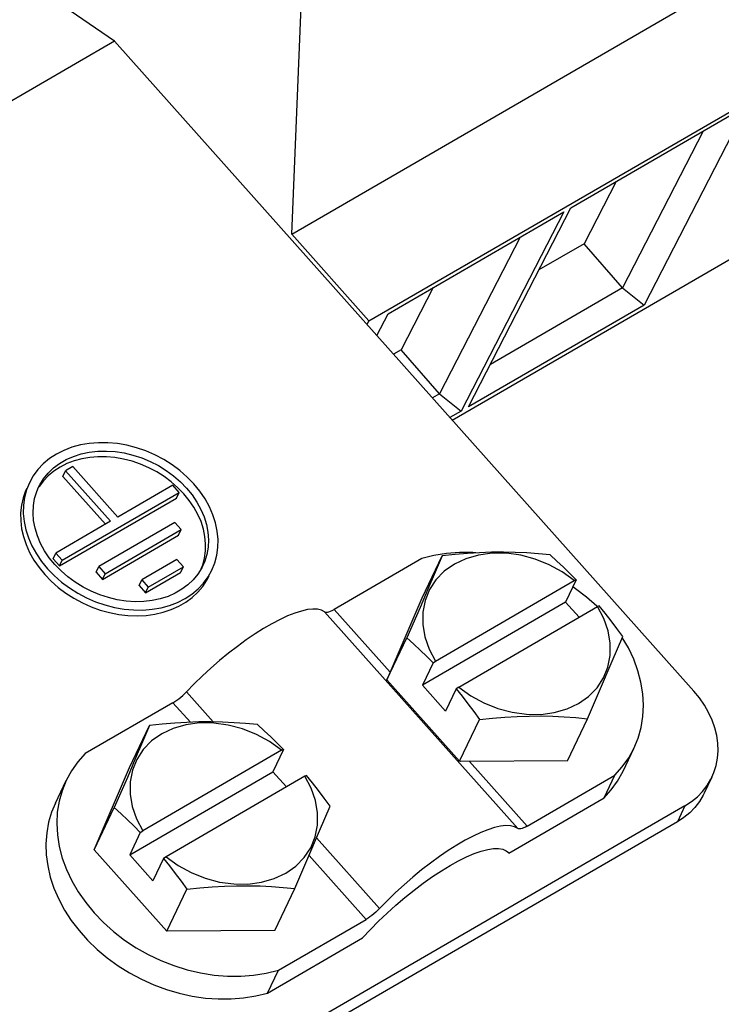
# Model space of a CAD drawing. Header units: millimetres. Extents: x 0 to 594, y 0 to 420.
# Tile 68 of 80: x 544.44 to 551.37, y 119.39 to 129.12. Entities that reach past the tile are written whole.
import ezdxf

# ---------------------------------------------------------------- set-up
doc = ezdxf.new("R2010")
doc.units = ezdxf.units.MM
doc.header["$LTSCALE"] = 32.67
doc.layers.get('0').update_dxf_attribs({"linetype": 'CONTINUOUS'})

msp = doc.modelspace()

# ---------------------------------------------------------------- linework, layer by layer
at = {"color": 7, "linetype": 'CONTINUOUS'}
for p, q in [((547.1281, 126.9968), (553.6376, 130.7691)), ((545.3761, 128.9043), (543.7381, 130.0402)), ((547.8917, 126.1407), (554.4011, 129.9131)), ((547.1281, 126.9968), (547.2229, 129.2491)), ((545.3761, 128.9043), (544.0484, 128.1349)), ((551.1025, 122.4839), (545.3761, 128.9043)), ((549.8887, 127.2597), (551.6245, 128.2657)), ((551.6245, 128.2657), (550.6109, 126.2976)), ((551.1937, 128.016), (550.3965, 126.4681)), ((548.7152, 125.1606), (553.3312, 127.8357)), ((550.3351, 127.5184), (550.0182, 126.903)), ((548.8751, 125.2917), (549.8887, 127.2597)), ((548.0805, 126.2118), (549.8163, 127.2178)), ((549.8163, 127.2178), (548.8028, 125.2497)), ((547.8917, 126.1407), (547.1281, 126.9968)), ((549.3855, 126.9681), (548.5883, 125.4202)), ((550.0182, 126.903), (549.5717, 126.6443)), ((550.3965, 126.4681), (550.0182, 126.903)), ((548.5269, 126.4705), (548.21, 125.8552)), ((550.3965, 126.4681), (549.0915, 125.7118)), ((550.3965, 126.4681), (550.6109, 126.2976)), ((550.6109, 126.2976), (548.8751, 125.2917)), ((547.9696, 125.9965), (548.0805, 126.2118)), ((547.8731, 126.1047), (547.8917, 126.1407)), ((548.21, 125.8552), (548.1346, 125.8115)), ((548.5883, 125.4202), (548.21, 125.8552)), ((548.5883, 125.4202), (548.5193, 125.3802)), ((548.5883, 125.4202), (548.8028, 125.2497)), ((548.8028, 125.2497), (548.6926, 125.1859)), ((545.0393, 124.9157), (544.9552, 124.8928)), ((545.1271, 124.9309), (545.0393, 124.9157)), ((545.218, 124.9381), (545.1271, 124.9309)), ((545.311, 124.9374), (545.218, 124.9381)), ((545.4052, 124.9287), (545.311, 124.9374)), ((545.4997, 124.9122), (545.4052, 124.9287)), ((545.5936, 124.888), (545.4997, 124.9122)), ((544.8019, 124.8248), (544.7341, 124.7803)), ((544.8759, 124.8624), (544.8019, 124.8248)), ((544.9552, 124.8928), (544.8759, 124.8624)), ((544.9707, 124.8032), (545.047, 124.8275)), ((545.047, 124.8275), (545.1273, 124.8445)), ((545.1273, 124.8445), (545.2107, 124.854)), ((545.2107, 124.854), (545.2965, 124.8558)), ((545.2965, 124.8558), (545.3838, 124.85)), ((545.3838, 124.85), (545.4716, 124.8366)), ((545.4716, 124.8366), (545.5591, 124.8158)), ((545.5591, 124.8158), (545.6453, 124.7878)), ((545.6861, 124.8562), (545.5936, 124.888)), ((545.7761, 124.8173), (545.6861, 124.8562)), ((545.8629, 124.7716), (545.7761, 124.8173)), ((544.673, 124.7293), (544.6193, 124.6724)), ((544.7341, 124.7803), (544.673, 124.7293)), ((544.7736, 124.6889), (544.8333, 124.7335)), ((544.8333, 124.7335), (544.8992, 124.7717)), ((544.9053, 124.7312), (544.8387, 124.6973)), ((544.8992, 124.7717), (544.9707, 124.8032)), ((544.9767, 124.7585), (544.9053, 124.7312)), ((545.0523, 124.7791), (544.9767, 124.7585)), ((545.1314, 124.7928), (545.0523, 124.7791)), ((545.2132, 124.7993), (545.1314, 124.7928)), ((545.2968, 124.7987), (545.2132, 124.7993)), ((545.3816, 124.7909), (545.2968, 124.7987)), ((545.4667, 124.776), (545.3816, 124.7909)), ((545.5512, 124.7541), (545.4667, 124.776)), ((545.6344, 124.7256), (545.5512, 124.7541)), ((545.7155, 124.6906), (545.6344, 124.7256)), ((545.6453, 124.7878), (545.7294, 124.7528)), ((545.7294, 124.7528), (545.8105, 124.7113)), ((545.9456, 124.7196), (545.8629, 124.7716)), ((546.0234, 124.6617), (545.9456, 124.7196)), ((544.6193, 124.6724), (544.5736, 124.6101)), ((544.6751, 124.5825), (544.7207, 124.6384)), ((544.7207, 124.6384), (544.7736, 124.6889)), ((544.7776, 124.6572), (544.7227, 124.6113)), ((544.8387, 124.6973), (544.7776, 124.6572)), ((544.8662, 124.605), (544.893, 124.6611)), ((544.9653, 124.7031), (544.893, 124.6611)), ((544.893, 124.6611), (545.3384, 124.1618)), ((545.4107, 124.2037), (544.9653, 124.7031)), ((545.7936, 124.6495), (545.7155, 124.6906)), ((545.868, 124.6026), (545.7936, 124.6495)), ((545.8105, 124.7113), (545.8878, 124.6635)), ((545.8878, 124.6635), (545.9605, 124.6102)), ((546.0956, 124.5985), (546.0234, 124.6617)), ((544.5359, 124.5426), (544.5073, 124.4717)), ((544.5736, 124.6101), (544.5359, 124.5426)), ((544.6261, 124.4995), (544.6374, 124.5217)), ((544.6744, 124.5601), (544.6332, 124.504)), ((544.6374, 124.5217), (544.6751, 124.5825)), ((544.7227, 124.6113), (544.6744, 124.5601)), ((544.8662, 124.605), (545.2877, 124.1324)), ((545.9532, 124.5181), (545.4107, 124.2037)), ((545.9381, 124.5505), (545.868, 124.6026)), ((546.003, 124.4936), (545.9381, 124.5505)), ((546.0168, 124.4467), (545.9532, 124.5181)), ((545.9605, 124.6102), (546.0278, 124.5517)), ((546.0278, 124.5517), (546.0891, 124.4886)), ((546.1614, 124.5305), (546.0956, 124.5985)), ((546.2203, 124.4586), (546.1614, 124.5305)), ((544.4987, 124.4635), (544.4735, 124.3932)), ((544.5073, 124.4717), (544.4875, 124.3969)), ((544.5091, 124.4864), (544.4987, 124.4635)), ((544.5869, 124.3882), (544.6079, 124.4567)), ((544.6079, 124.4567), (544.6261, 124.4995)), ((544.6332, 124.504), (544.6296, 124.4976)), ((544.8596, 123.7761), (546.0168, 124.4467)), ((545.99, 124.3906), (546.0168, 124.4467)), ((546.0623, 124.4325), (546.003, 124.4936)), ((546.1153, 124.3677), (546.0623, 124.4325)), ((546.0891, 124.4886), (546.1437, 124.4217)), ((546.1437, 124.4217), (546.1911, 124.3517)), ((546.2717, 124.3833), (546.2203, 124.4586)), ((544.4735, 124.3932), (544.4568, 124.3199)), ((544.4875, 124.3969), (544.4768, 124.3194)), ((544.5746, 124.3168), (544.5869, 124.3882)), ((544.8327, 123.7199), (545.99, 124.3906)), ((546.1615, 124.3), (546.1153, 124.3677)), ((546.1911, 124.3517), (546.2307, 124.2791)), ((546.315, 124.3054), (546.2717, 124.3833)), ((544.4568, 124.3199), (544.4488, 124.2442)), ((544.4488, 124.2442), (544.4495, 124.1667)), ((544.4768, 124.3194), (544.4754, 124.24)), ((544.4754, 124.24), (544.4833, 124.1592)), ((544.5713, 124.2434), (544.5746, 124.3168)), ((544.5768, 124.1686), (544.5713, 124.2434)), ((546.2005, 124.2299), (546.1615, 124.3)), ((546.2319, 124.1581), (546.2005, 124.2299)), ((546.2307, 124.2791), (546.2622, 124.2049)), ((546.3499, 124.2256), (546.315, 124.3054)), ((546.376, 124.1448), (546.3499, 124.2256)), ((544.4495, 124.1667), (544.4589, 124.0883)), ((544.4833, 124.1592), (544.5004, 124.078)), ((544.5911, 124.0931), (544.5768, 124.1686)), ((545.3384, 124.1618), (544.7959, 123.8474)), ((545.9733, 124.151), (545.2211, 123.7151)), ((546.037, 124.0797), (545.9733, 124.151)), ((546.2554, 124.0853), (546.2319, 124.1581)), ((546.2622, 124.2049), (546.2852, 124.1297)), ((546.2852, 124.1297), (546.2996, 124.0542)), ((546.393, 124.0636), (546.376, 124.1448)), ((544.4589, 124.0883), (544.4769, 124.0096)), ((544.5004, 124.078), (544.5265, 123.9972)), ((544.6142, 124.0179), (544.5911, 124.0931)), ((545.2848, 123.6438), (546.037, 124.0797)), ((546.0101, 124.0235), (546.037, 124.0797)), ((546.2707, 124.0122), (546.2554, 124.0853)), ((546.2996, 124.0542), (546.3051, 123.9794)), ((546.4009, 123.9828), (546.393, 124.0636)), ((544.4769, 124.0096), (544.5034, 123.9312)), ((544.5265, 123.9972), (544.5613, 123.9174)), ((544.6457, 123.9437), (544.6142, 124.0179)), ((544.6853, 123.8711), (544.6457, 123.9437)), ((545.2579, 123.5876), (546.0101, 124.0235)), ((546.2778, 123.9395), (546.2707, 124.0122)), ((546.2765, 123.868), (546.2778, 123.9395)), ((546.3051, 123.9794), (546.3017, 123.906)), ((546.3995, 123.9034), (546.4009, 123.9828)), ((544.5034, 123.9312), (544.5381, 123.854)), ((544.5381, 123.854), (544.5807, 123.7787)), ((544.5613, 123.9174), (544.6047, 123.8395)), ((544.6047, 123.8395), (544.656, 123.7642)), ((544.7326, 123.8011), (544.6853, 123.8711)), ((544.7691, 123.7913), (544.7959, 123.8474)), ((544.7959, 123.8474), (544.8596, 123.7761)), ((546.2669, 123.7983), (546.2765, 123.868)), ((546.3017, 123.906), (546.2895, 123.8346)), ((546.3889, 123.8259), (546.3995, 123.9034)), ((548.6581, 123.8431), (548.5337, 123.8234)), ((548.7862, 123.8527), (548.6581, 123.8431)), ((548.8649, 123.8444), (548.7424, 123.8345)), ((548.9171, 123.852), (548.7862, 123.8527)), ((548.9852, 123.8514), (548.8649, 123.8444)), ((548.9497, 123.8493), (548.9171, 123.852)), ((549.1106, 123.8458), (548.976, 123.8279)), ((549.1043, 123.8554), (548.9852, 123.8514)), ((549.222, 123.8562), (549.1043, 123.8554)), ((549.2508, 123.845), (549.1106, 123.8458)), ((549.3379, 123.8538), (549.222, 123.8562)), ((549.3934, 123.8254), (549.2508, 123.845)), ((549.4523, 123.8483), (549.3379, 123.8538)), ((549.5661, 123.84), (549.4523, 123.8483)), ((549.6818, 123.8288), (549.5661, 123.84)), ((544.5807, 123.7787), (544.6309, 123.7058)), ((544.656, 123.7642), (544.7149, 123.6922)), ((544.7872, 123.7342), (544.7326, 123.8011)), ((544.7691, 123.7913), (544.8327, 123.7199)), ((544.8327, 123.7199), (544.8596, 123.7761)), ((545.9935, 123.784), (545.6463, 123.5828)), ((546.0571, 123.7126), (545.9935, 123.784)), ((546.2491, 123.731), (546.2669, 123.7983)), ((546.2685, 123.7661), (546.2502, 123.7233)), ((546.2895, 123.8346), (546.2685, 123.7661)), ((546.3404, 123.6802), (546.369, 123.7511)), ((546.369, 123.7511), (546.3889, 123.8259)), ((548.4141, 123.7936), (547.5468, 123.291)), ((548.5337, 123.8234), (548.4141, 123.7936)), ((548.4166, 123.4061), (548.6152, 123.8217)), ((548.6152, 123.8217), (548.5471, 123.6602)), ((548.7424, 123.8345), (548.6152, 123.8217)), ((548.8502, 123.7916), (548.7362, 123.7378)), ((548.976, 123.8279), (548.8502, 123.7916)), ((549.5349, 123.7876), (549.3934, 123.8254)), ((549.6721, 123.7324), (549.5349, 123.7876)), ((549.749, 123.7679), (549.6818, 123.8288)), ((549.814, 123.707), (549.749, 123.7679)), ((544.6309, 123.7058), (544.6881, 123.6361)), ((544.7149, 123.6922), (544.7807, 123.6243)), ((544.8485, 123.6711), (544.7872, 123.7342)), ((544.9158, 123.6126), (544.8485, 123.6711)), ((545.1943, 123.6589), (545.2211, 123.7151)), ((545.1943, 123.6589), (545.2579, 123.5876)), ((545.2211, 123.7151), (545.2848, 123.6438)), ((545.2579, 123.5876), (545.2848, 123.6438)), ((545.6831, 123.4553), (546.0303, 123.6565)), ((545.71, 123.5114), (546.0571, 123.7126)), ((546.0303, 123.6565), (546.0571, 123.7126)), ((546.239, 123.7011), (546.2012, 123.6403)), ((546.2335, 123.6923), (546.2491, 123.731)), ((546.2502, 123.7233), (546.239, 123.7011)), ((546.3028, 123.6127), (546.3404, 123.6802)), ((548.5471, 123.6602), (548.475, 123.4907)), ((548.6367, 123.6678), (548.5539, 123.5833)), ((548.7362, 123.7378), (548.6367, 123.6678)), ((549.8017, 123.6611), (549.6721, 123.7324)), ((549.9206, 123.5753), (549.8017, 123.6611)), ((549.8774, 123.6452), (549.814, 123.707)), ((549.9398, 123.582), (549.8774, 123.6452)), ((544.6881, 123.6361), (544.7518, 123.5702)), ((544.7518, 123.5702), (544.8215, 123.5087)), ((544.7807, 123.6243), (544.8529, 123.5611)), ((544.8529, 123.5611), (544.9307, 123.5032)), ((544.9885, 123.5593), (544.9158, 123.6126)), ((545.0658, 123.5115), (544.9885, 123.5593)), ((545.6195, 123.5266), (545.6463, 123.5828)), ((545.6463, 123.5828), (545.71, 123.5114)), ((546.1557, 123.5844), (546.1028, 123.5339)), ((546.2012, 123.6403), (546.1557, 123.5844)), ((546.2033, 123.4935), (546.257, 123.5504)), ((546.2492, 123.5182), (546.2906, 123.5805)), ((546.257, 123.5504), (546.3028, 123.6127)), ((546.2906, 123.5805), (546.3136, 123.6241)), ((548.5539, 123.5833), (548.4899, 123.4861)), ((548.55, 122.7811), (549.9206, 123.5753)), ((549.9398, 123.582), (549.8353, 123.3635)), ((549.9206, 123.5753), (549.9398, 123.582)), ((544.8215, 123.5087), (544.8966, 123.4521)), ((544.8966, 123.4521), (544.9763, 123.401)), ((544.9307, 123.5032), (545.0134, 123.4512)), ((545.0134, 123.4512), (545.1002, 123.4055)), ((545.1469, 123.47), (545.0658, 123.5115)), ((545.231, 123.435), (545.1469, 123.47)), ((545.6195, 123.5266), (545.6831, 123.4553)), ((545.6831, 123.4553), (545.71, 123.5114)), ((545.9771, 123.4511), (545.9056, 123.4196)), ((546.043, 123.4893), (545.9771, 123.4511)), ((546.1028, 123.5339), (546.043, 123.4893)), ((546.1423, 123.4425), (546.2033, 123.4935)), ((546.1441, 123.4088), (546.2002, 123.4608)), ((546.2002, 123.4608), (546.2492, 123.5182)), ((548.475, 123.4907), (548.3967, 123.3083)), ((548.4899, 123.4861), (548.4462, 123.3787)), ((549.9343, 123.4947), (549.9068, 123.513)), ((550.0423, 123.4115), (549.9343, 123.4947)), ((544.9763, 123.401), (545.06, 123.3558)), ((545.06, 123.3558), (545.1469, 123.3169)), ((545.1002, 123.4055), (545.1903, 123.3666)), ((545.1903, 123.3666), (545.2827, 123.3348)), ((545.3173, 123.407), (545.231, 123.435)), ((545.4047, 123.3862), (545.3173, 123.407)), ((545.4926, 123.3728), (545.4047, 123.3862)), ((545.5798, 123.367), (545.4926, 123.3728)), ((545.6656, 123.3688), (545.5798, 123.367)), ((545.7491, 123.3783), (545.6656, 123.3688)), ((545.8294, 123.3953), (545.7491, 123.3783)), ((545.9056, 123.4196), (545.8294, 123.3953)), ((545.9211, 123.33), (546.0005, 123.3604)), ((546.0005, 123.3604), (546.0744, 123.398)), ((546.0125, 123.3227), (546.0813, 123.3626)), ((546.0744, 123.398), (546.1423, 123.4425)), ((546.0813, 123.3626), (546.1441, 123.4088)), ((548.0711, 122.5994), (548.4166, 123.4061)), ((549.8353, 123.3635), (548.4206, 122.5436)), ((548.4462, 123.3787), (548.4238, 123.2636)), ((549.9689, 123.2137), (549.8353, 123.3635)), ((550.1428, 123.3217), (550.0423, 123.4115)), ((545.1469, 123.3169), (545.2361, 123.2848)), ((545.2361, 123.2848), (545.3269, 123.2596)), ((545.2827, 123.3348), (545.3766, 123.3106)), ((545.3269, 123.2596), (545.4185, 123.2416)), ((545.3766, 123.3106), (545.4712, 123.294)), ((545.4712, 123.294), (545.5654, 123.2854)), ((545.5654, 123.2854), (545.6584, 123.2847)), ((545.6584, 123.2847), (545.7492, 123.2919)), ((545.7492, 123.2919), (545.8371, 123.3071)), ((545.776, 123.244), (545.8591, 123.2632)), ((545.8371, 123.3071), (545.9211, 123.33)), ((545.8591, 123.2632), (545.9382, 123.2895)), ((545.9382, 123.2895), (546.0125, 123.3227)), ((547.1586, 123.2541), (547.0879, 123.2261)), ((547.224, 123.275), (547.1586, 123.2541)), ((547.2836, 123.2885), (547.224, 123.275)), ((547.3368, 123.2946), (547.2836, 123.2885)), ((547.3833, 123.2931), (547.3368, 123.2946)), ((547.4224, 123.2841), (547.3833, 123.2931)), ((547.454, 123.2677), (547.4224, 123.2841)), ((547.454, 123.2677), (547.4614, 123.2643)), ((547.4614, 123.2643), (547.4711, 123.2632)), ((547.4711, 123.2632), (547.4828, 123.2643)), ((547.4828, 123.2643), (547.4965, 123.2678)), ((547.4965, 123.2678), (547.5119, 123.2734)), ((547.5119, 123.2734), (547.5288, 123.2812)), ((547.5288, 123.2812), (547.5468, 123.291)), ((548.3967, 123.3083), (548.2671, 123.009)), ((548.4238, 123.2636), (548.4232, 123.1434)), ((548.7791, 122.5242), (550.1497, 123.3185)), ((550.1477, 123.3166), (550.1428, 123.3217)), ((550.1688, 123.3252), (550.1497, 123.3185)), ((550.2126, 123.2004), (550.1497, 123.3185)), ((550.227, 123.2532), (550.1688, 123.3252)), ((550.2846, 123.1793), (550.227, 123.2532)), ((545.4185, 123.2416), (545.5101, 123.231)), ((545.5101, 123.231), (545.6007, 123.2279)), ((545.6007, 123.2279), (545.6896, 123.2322)), ((545.6896, 123.2322), (545.776, 123.244)), ((547.0127, 123.1912), (546.9334, 123.1496)), ((547.0879, 123.2261), (547.0127, 123.1912)), ((550.2552, 123.0786), (550.2126, 123.2004)), ((550.3422, 123.1029), (550.2846, 123.1793)), ((546.851, 123.1018), (546.766, 123.0482)), ((546.9334, 123.1496), (546.851, 123.1018)), ((548.4232, 123.1434), (548.4445, 123.021)), ((550.2765, 122.9562), (550.2552, 123.0786)), ((550.4004, 123.0232), (550.3422, 123.1029)), ((546.6792, 122.9893), (546.5915, 122.9255)), ((546.766, 123.0482), (546.6792, 122.9893)), ((548.0698, 122.596), (548.2671, 123.009)), ((548.2671, 123.009), (548.3343, 122.9481)), ((548.4445, 123.021), (548.4871, 122.8992)), ((550.2969, 122.7785), (550.4004, 123.0232)), ((550.4556, 122.9103), (550.396, 123.0127)), ((546.5915, 122.9255), (546.5036, 122.8575)), ((548.3343, 122.9481), (548.3993, 122.8871)), ((548.3993, 122.8871), (548.4626, 122.8254)), ((548.4871, 122.8992), (548.55, 122.7811)), ((550.2759, 122.836), (550.2765, 122.9562)), ((550.5083, 122.7986), (550.4556, 122.9103)), ((546.4162, 122.7858), (546.3301, 122.7112)), ((546.5036, 122.8575), (546.4162, 122.7858)), ((548.4626, 122.8254), (548.525, 122.7621)), ((548.525, 122.7621), (548.55, 122.7811)), ((550.1818, 122.5098), (550.2969, 122.7785)), ((550.2535, 122.7209), (550.2759, 122.836)), ((550.5498, 122.6852), (550.5083, 122.7986)), ((546.3301, 122.7112), (546.2462, 122.6341)), ((548.525, 122.7621), (548.4206, 122.5436)), ((550.2098, 122.6134), (550.2535, 122.7209)), ((550.5798, 122.571), (550.5498, 122.6852)), ((546.2462, 122.6341), (546.1652, 122.5555)), ((548.0711, 122.5994), (548.0698, 122.596)), ((548.0698, 122.596), (548.7883, 121.7904)), ((550.1458, 122.5163), (550.2098, 122.6134)), ((546.0701, 122.458), (546.0877, 122.4758)), ((546.1652, 122.5555), (546.0877, 122.4758)), ((548.6497, 122.2868), (548.4206, 122.5436)), ((548.7541, 122.5053), (548.6497, 122.2868)), ((548.7791, 122.5242), (548.7541, 122.5053)), ((548.7541, 122.5053), (548.8123, 122.4333)), ((548.7791, 122.5242), (548.898, 122.4385)), ((550.0523, 122.2105), (550.1818, 122.5098)), ((550.063, 122.4318), (550.1458, 122.5163)), ((550.598, 122.4568), (550.5798, 122.571)), ((551.1582, 122.4163), (551.1025, 122.4839)), ((545.9547, 122.3683), (545.9736, 122.3799)), ((545.9736, 122.3799), (545.993, 122.3932)), ((545.993, 122.3932), (546.0127, 122.4079)), ((546.0127, 122.4079), (546.0324, 122.4238)), ((546.0324, 122.4238), (546.0516, 122.4406)), ((546.0516, 122.4406), (546.0701, 122.458)), ((548.8123, 122.4333), (548.8699, 122.3594)), ((548.898, 122.4385), (549.0276, 122.3672)), ((549.9635, 122.3618), (550.063, 122.4318)), ((550.6043, 122.3436), (550.598, 122.4568)), ((551.2071, 122.3457), (551.1582, 122.4163)), ((545.9547, 122.3683), (545.0874, 121.8657)), ((548.8699, 122.3594), (548.9275, 122.283)), ((548.9275, 122.283), (548.9857, 122.2034)), ((549.0276, 122.3672), (549.1648, 122.312)), ((549.1648, 122.312), (549.3063, 122.2741)), ((549.7237, 122.2717), (549.8495, 122.308)), ((549.8495, 122.308), (549.9635, 122.3618)), ((550.5987, 122.2324), (550.6043, 122.3436)), ((551.2491, 122.2727), (551.2071, 122.3457)), ((548.7883, 121.7904), (548.9857, 122.2034)), ((548.9857, 122.2034), (549.1128, 122.2161)), ((549.1128, 122.2161), (549.2354, 122.226)), ((549.2354, 122.226), (549.3557, 122.2331)), ((549.3063, 122.2741), (549.4489, 122.2546)), ((549.3557, 122.2331), (549.4747, 122.2371)), ((549.4489, 122.2546), (549.5891, 122.2538)), ((549.4747, 122.2371), (549.5924, 122.2378)), ((549.5891, 122.2538), (549.7237, 122.2717)), ((549.5924, 122.2378), (549.7084, 122.2354)), ((549.7084, 122.2354), (549.8227, 122.23)), ((549.8227, 122.23), (549.9365, 122.2216)), ((549.8537, 121.7949), (550.0523, 122.2105)), ((549.9365, 122.2216), (550.0523, 122.2105)), ((550.5811, 122.124), (550.5987, 122.2324)), ((551.2835, 122.1979), (551.2491, 122.2727)), ((551.3103, 122.122), (551.2835, 122.1979)), ((545.5235, 121.7295), (545.7221, 122.1451)), ((545.7221, 122.1451), (545.654, 121.9836)), ((545.8493, 122.1579), (545.7221, 122.1451)), ((545.9571, 122.115), (545.8431, 122.0612)), ((545.9718, 122.1678), (545.8493, 122.1579)), ((546.0829, 122.1513), (545.9571, 122.115)), ((546.0921, 122.1748), (545.9718, 122.1678)), ((546.2175, 122.1692), (546.0829, 122.1513)), ((546.2112, 122.1788), (546.0921, 122.1748)), ((546.3289, 122.1796), (546.2112, 122.1788)), ((546.3577, 122.1684), (546.2175, 122.1692)), ((546.4448, 122.1772), (546.3289, 122.1796)), ((546.5003, 122.1488), (546.3577, 122.1684)), ((546.5592, 122.1717), (546.4448, 122.1772)), ((546.6418, 122.111), (546.5003, 122.1488)), ((546.673, 122.1634), (546.5592, 122.1717)), ((546.779, 122.0558), (546.6418, 122.111)), ((546.7887, 122.1522), (546.673, 122.1634)), ((546.8559, 122.0913), (546.7887, 122.1522)), ((546.9209, 122.0304), (546.8559, 122.0913)), ((550.5518, 122.0192), (550.5811, 122.124)), ((551.3292, 122.0456), (551.3103, 122.122)), ((545.7436, 121.9912), (545.6608, 121.9067)), ((545.8431, 122.0612), (545.7436, 121.9912)), ((546.9086, 121.9845), (546.779, 122.0558)), ((546.9843, 121.9686), (546.9209, 122.0304)), ((550.5104, 121.918), (550.5518, 122.0192)), ((551.3399, 121.9694), (551.3292, 122.0456)), ((545.654, 121.9836), (545.5819, 121.8141)), ((545.6608, 121.9067), (545.5968, 121.8095)), ((547.0275, 121.8987), (545.6569, 121.1045)), ((547.0275, 121.8987), (546.9086, 121.9845)), ((547.0467, 121.9054), (546.9422, 121.6869)), ((547.0467, 121.9054), (546.9843, 121.9686)), ((547.0275, 121.8987), (547.0467, 121.9054)), ((550.4031, 121.6933), (550.5104, 121.918)), ((550.4589, 121.8242), (550.5104, 121.918)), ((551.3367, 121.82), (551.3424, 121.8939)), ((551.3424, 121.8939), (551.3399, 121.9694)), ((545.0874, 121.8657), (545.0142, 121.7838)), ((545.5819, 121.8141), (545.5036, 121.6317)), ((545.5968, 121.8095), (545.5531, 121.7021)), ((549.8537, 121.7949), (548.795, 121.7878)), ((550.396, 121.7354), (550.4589, 121.8242)), ((551.3229, 121.7481), (551.3367, 121.82)), ((545.0142, 121.7838), (544.9514, 121.695)), ((545.1754, 120.9168), (545.5235, 121.7295)), ((545.5531, 121.7021), (545.5307, 121.587)), ((548.795, 121.7878), (548.7883, 121.7904)), ((550.3229, 121.6535), (550.396, 121.7354)), ((551.301, 121.6789), (551.3229, 121.7481)), ((544.7925, 121.3766), (544.8998, 121.6012)), ((544.8998, 121.6012), (544.8585, 121.5)), ((544.9514, 121.695), (544.8998, 121.6012)), ((545.5036, 121.6317), (545.374, 121.3324)), ((545.5275, 120.867), (546.9422, 121.6869)), ((547.2566, 121.6419), (545.886, 120.8476)), ((546.9422, 121.6869), (547.0758, 121.5371)), ((547.2757, 121.6486), (547.2566, 121.6419)), ((547.3195, 121.5238), (547.2566, 121.6419)), ((547.3339, 121.5766), (547.2757, 121.6486)), ((549.4556, 121.1509), (550.3229, 121.6535)), ((550.2155, 121.4288), (550.3229, 121.6535)), ((550.3478, 121.5936), (550.4031, 121.6933)), ((551.2815, 121.6336), (551.2059, 121.4753)), ((551.2338, 121.551), (551.2712, 121.613)), ((551.2712, 121.613), (551.2815, 121.6336)), ((551.2815, 121.6336), (551.301, 121.6789)), ((545.5307, 121.587), (545.5301, 121.4668)), ((547.3621, 121.402), (547.3195, 121.5238)), ((547.3915, 121.5027), (547.3339, 121.5766)), ((547.4491, 121.4263), (547.3915, 121.5027)), ((550.2155, 121.4288), (550.2865, 121.508)), ((550.2865, 121.508), (550.3478, 121.5936)), ((551.1892, 121.4933), (551.2338, 121.551)), ((544.8585, 121.5), (544.8291, 121.3952)), ((545.5301, 121.4668), (545.5514, 121.3444)), ((547.5073, 121.3466), (547.4491, 121.4263)), ((549.2754, 120.884), (550.2155, 121.4288)), ((551.0796, 121.3931), (551.1376, 121.4406)), ((551.1376, 121.4406), (551.1892, 121.4933)), ((551.1956, 121.4547), (551.1582, 121.3927)), ((551.2059, 121.4753), (551.1956, 121.4547)), ((551.0155, 121.3514), (541.5696, 115.8773)), ((544.7925, 121.3766), (544.7557, 121.2885)), ((544.8291, 121.3952), (544.8116, 121.2868)), ((545.1754, 120.9168), (545.374, 121.3324)), ((545.374, 121.3324), (545.4412, 121.2715)), ((545.5514, 121.3444), (545.594, 121.2226)), ((547.3834, 121.2796), (547.3621, 121.402)), ((547.4038, 121.1019), (547.5073, 121.3466)), ((551.0155, 121.3514), (551.0796, 121.3931)), ((551.1135, 121.335), (551.0619, 121.2822)), ((551.1582, 121.3927), (551.1135, 121.335)), ((544.7557, 121.2885), (544.7257, 121.1878)), ((544.8116, 121.2868), (544.8059, 121.1756)), ((545.4412, 121.2715), (545.5061, 121.2105)), ((545.5061, 121.2105), (545.5695, 121.1488)), ((545.594, 121.2226), (545.6569, 121.1045)), ((547.3828, 121.1594), (547.3834, 121.2796)), ((551.0039, 121.2348), (550.9399, 121.1931)), ((551.0619, 121.2822), (551.0039, 121.2348)), ((550.9399, 121.1931), (541.4939, 115.719)), ((544.7257, 121.1878), (544.7067, 121.0834)), ((544.8059, 121.1756), (544.8123, 121.0624)), ((545.5695, 121.1488), (545.6319, 121.0855)), ((547.3604, 121.0443), (547.3828, 121.1594)), ((549.0674, 121.114), (548.9967, 121.086)), ((549.1328, 121.1349), (549.0674, 121.114)), ((549.1924, 121.1484), (549.1328, 121.1349)), ((549.2456, 121.1544), (549.1924, 121.1484)), ((549.2921, 121.153), (549.2456, 121.1544)), ((549.3312, 121.144), (549.2921, 121.153)), ((549.3628, 121.1275), (549.3312, 121.144)), ((549.3702, 121.1242), (549.3628, 121.1275)), ((549.3799, 121.123), (549.3702, 121.1242)), ((549.3916, 121.1242), (549.3799, 121.123)), ((549.4053, 121.1277), (549.3916, 121.1242)), ((549.4207, 121.1333), (549.4053, 121.1277)), ((549.4376, 121.1411), (549.4207, 121.1333)), ((549.4556, 121.1509), (549.4376, 121.1411)), ((544.7067, 121.0834), (544.6988, 120.9762)), ((544.8123, 121.0624), (544.8305, 120.9482)), ((545.6319, 121.0855), (545.5275, 120.867)), ((545.6319, 121.0855), (545.6569, 121.1045)), ((547.2887, 120.8332), (547.4038, 121.1019)), ((547.3167, 120.9368), (547.3604, 121.0443)), ((548.9215, 121.051), (548.8422, 121.0095)), ((548.9967, 121.086), (548.9215, 121.051)), ((544.6988, 120.9762), (544.7021, 120.8671)), ((544.8305, 120.9482), (544.8605, 120.834)), ((547.2527, 120.8397), (547.3167, 120.9368)), ((548.7598, 120.9617), (548.6748, 120.9081)), ((548.8422, 121.0095), (548.7598, 120.9617)), ((549.0017, 120.9033), (549.0654, 120.92)), ((549.0654, 120.92), (549.1225, 120.9287)), ((549.1225, 120.9287), (549.1725, 120.9295)), ((549.1725, 120.9295), (549.2149, 120.9222)), ((549.2149, 120.9222), (549.2493, 120.907)), ((544.7021, 120.8671), (544.7166, 120.7568)), ((544.8605, 120.834), (544.902, 120.7206)), ((545.8939, 120.1112), (545.1754, 120.9168)), ((545.5275, 120.867), (545.7566, 120.6102)), ((545.861, 120.8287), (545.7566, 120.6102)), ((545.886, 120.8476), (545.861, 120.8287)), ((545.861, 120.8287), (545.9192, 120.7567)), ((545.886, 120.8476), (546.0049, 120.7619)), ((547.1592, 120.5339), (547.2887, 120.8332)), ((547.1699, 120.7552), (547.2527, 120.8397)), ((548.588, 120.8491), (548.5003, 120.7854)), ((548.6748, 120.9081), (548.588, 120.8491)), ((548.7775, 120.8077), (548.857, 120.8469)), ((548.857, 120.8469), (548.932, 120.8789)), ((548.932, 120.8789), (549.0017, 120.9033)), ((549.2493, 120.907), (549.2724, 120.8876)), ((549.2723, 120.8875), (549.2754, 120.884)), ((549.2724, 120.8876), (549.2754, 120.884)), ((544.7166, 120.7568), (544.7422, 120.6462)), ((545.9192, 120.7567), (545.9768, 120.6828)), ((546.0049, 120.7619), (546.1345, 120.6906)), ((547.0704, 120.6852), (547.1699, 120.7552)), ((548.5003, 120.7854), (548.4124, 120.7174)), ((548.6075, 120.7092), (548.694, 120.7617)), ((548.694, 120.7617), (548.7775, 120.8077)), ((544.7422, 120.6462), (544.7786, 120.536)), ((544.902, 120.7206), (544.9546, 120.6089)), ((545.9768, 120.6828), (546.0344, 120.6064)), ((546.1345, 120.6906), (546.2717, 120.6354)), ((546.2717, 120.6354), (546.4132, 120.5975)), ((546.8306, 120.5951), (546.9564, 120.6314)), ((546.9564, 120.6314), (547.0704, 120.6852)), ((548.325, 120.6457), (548.2389, 120.571)), ((548.4124, 120.7174), (548.325, 120.6457)), ((548.4285, 120.5871), (548.5187, 120.6508)), ((548.5187, 120.6508), (548.6075, 120.7092)), ((544.7786, 120.536), (544.8256, 120.4272)), ((544.9546, 120.6089), (545.0181, 120.4999)), ((546.0344, 120.6064), (546.0926, 120.5268)), ((546.0926, 120.5268), (546.2197, 120.5395)), ((546.2197, 120.5395), (546.3423, 120.5494)), ((546.3423, 120.5494), (546.4626, 120.5565)), ((546.4132, 120.5975), (546.5558, 120.578)), ((546.4626, 120.5565), (546.5816, 120.5605)), ((546.5558, 120.578), (546.696, 120.5772)), ((546.5816, 120.5605), (546.6993, 120.5612)), ((546.696, 120.5772), (546.8306, 120.5951)), ((546.6993, 120.5612), (546.8153, 120.5588)), ((546.8153, 120.5588), (546.9296, 120.5534)), ((546.9296, 120.5534), (547.0434, 120.545)), ((546.9606, 120.1183), (547.1592, 120.5339)), ((547.0434, 120.545), (547.1592, 120.5339)), ((548.2389, 120.571), (548.155, 120.494)), ((548.3378, 120.5185), (548.4285, 120.5871)), ((545.0181, 120.4999), (545.0918, 120.3945)), ((545.8939, 120.1112), (546.0926, 120.5268)), ((548.155, 120.494), (548.074, 120.4153)), ((548.158, 120.3698), (548.2473, 120.4459)), ((548.2473, 120.4459), (548.3378, 120.5185)), ((544.8256, 120.4272), (544.8828, 120.3206)), ((545.0918, 120.3945), (545.1751, 120.2934)), ((547.9965, 120.3357), (547.9789, 120.3179)), ((548.074, 120.4153), (547.9965, 120.3357)), ((548.0707, 120.291), (548.158, 120.3698)), ((544.8828, 120.3206), (544.9499, 120.217)), ((545.1751, 120.2934), (545.2674, 120.1975)), ((547.8824, 120.2398), (547.8635, 120.2282)), ((547.9018, 120.2531), (547.8824, 120.2398)), ((547.9215, 120.2678), (547.9018, 120.2531)), ((547.9412, 120.2836), (547.9215, 120.2678)), ((547.9604, 120.3004), (547.9412, 120.2836)), ((547.9789, 120.3179), (547.9604, 120.3004)), ((547.9862, 120.2102), (548.0707, 120.291)), ((544.9499, 120.217), (545.0263, 120.1171)), ((545.2674, 120.1975), (545.368, 120.1077)), ((546.9962, 119.7256), (547.8635, 120.2282)), ((547.9054, 120.1282), (547.9862, 120.2102)), ((545.0263, 120.1171), (545.1113, 120.0217)), ((545.368, 120.1077), (545.4759, 120.0245)), ((546.9606, 120.1183), (545.8939, 120.1112)), ((546.8888, 119.5009), (547.8289, 120.0457)), ((547.8289, 120.0457), (547.9054, 120.1282)), ((545.1113, 120.0217), (545.2045, 119.9315)), ((545.4759, 120.0245), (545.5905, 119.9487)), ((545.5905, 119.9487), (545.7106, 119.8808)), ((545.2045, 119.9315), (545.305, 119.8473)), ((545.7106, 119.8808), (545.8354, 119.8215)), ((545.305, 119.8473), (545.4122, 119.7696)), ((545.4122, 119.7696), (545.5251, 119.699)), ((545.8354, 119.8215), (545.9639, 119.7712)), ((545.9639, 119.7712), (546.0949, 119.7304)), ((545.5251, 119.699), (545.643, 119.6361)), ((546.0949, 119.7304), (546.2275, 119.6993)), ((546.2275, 119.6993), (546.3606, 119.6781)), ((546.3606, 119.6781), (546.4932, 119.6672)), ((546.4932, 119.6672), (546.624, 119.6665)), ((546.624, 119.6665), (546.7521, 119.6761)), ((546.7521, 119.6761), (546.8765, 119.6958)), ((546.8765, 119.6958), (546.9962, 119.7256)), ((546.8888, 119.5009), (546.9962, 119.7256)), ((545.643, 119.6361), (545.765, 119.5813)), ((545.765, 119.5813), (545.8901, 119.5351)), ((545.8901, 119.5351), (546.0174, 119.4978)), ((546.0174, 119.4978), (546.1459, 119.4697)), ((546.1459, 119.4697), (546.2747, 119.451)), ((546.6529, 119.4524), (546.7731, 119.472)), ((546.7731, 119.472), (546.8888, 119.5009)), ((546.2747, 119.451), (546.4028, 119.4419)), ((546.4028, 119.4419), (546.5292, 119.4423)), ((546.5292, 119.4423), (546.6529, 119.4524))]:
    msp.add_line(p, q, dxfattribs=at)
at = {"color": 9, "linetype": 'CONTINUOUS'}
for p, q in [((549.3628, 121.1275), (547.454, 123.2677)), ((548.1011, 122.6695), (547.5468, 123.291)), ((546.0877, 122.4758), (546.3523, 122.1791)), ((545.9547, 122.3683), (546.1263, 122.1759)), ((549.4556, 121.1509), (548.8869, 121.7884)), ((551.0155, 121.3514), (550.9399, 121.1931)), ((547.3745, 121.0331), (547.9965, 120.3357)), ((547.3002, 120.8598), (547.8635, 120.2282))]:
    msp.add_line(p, q, dxfattribs=at)

doc.saveas('drawing.dxf')
